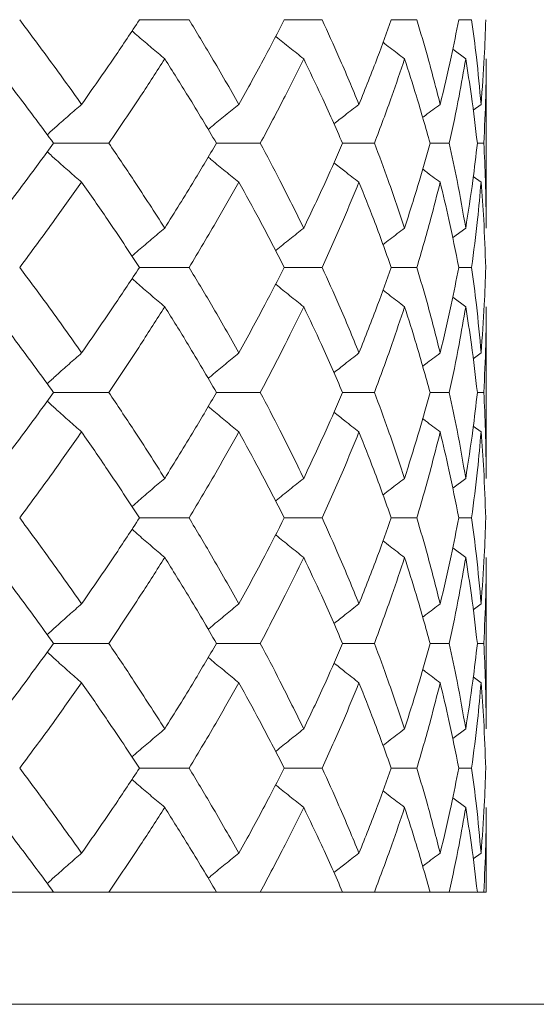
# Model space of a CAD drawing. Header units: inches. Extents: x 1.4 to 30, y 0.7 to 21.5.
# Tile 59 of 93: x 13.436 to 13.585, y 17.285 to 17.569. Entities that reach past the tile are written whole.
import ezdxf

# ---------------------------------------------------------------- set-up
doc = ezdxf.new("R2010")
doc.units = ezdxf.units.IN
doc.header["$MEASUREMENT"] = 0

msp = doc.modelspace()

# ---------------------------------------------------------------- linework, layer by layer
at = {"color": 7, "linetype": 'Continuous', "lineweight": 15}
for p, q in [((13.47075, 17.56868), (13.48506, 17.56868)), ((13.51253, 17.56868), (13.52346, 17.56868)), ((13.5434, 17.56868), (13.55079, 17.56868)), ((13.56288, 17.56868), (13.5666, 17.56868)), ((13.56489, 17.5574), (13.56115, 17.56017)), ((13.5708, 17.50852), (13.5708, 17.5574)), ((13.56932, 17.54423), (13.56705, 17.54256)), ((13.44596, 17.53301), (13.46188, 17.53301)), ((13.49296, 17.53301), (13.50561, 17.53301)), ((13.52936, 17.53301), (13.53854, 17.53301)), ((13.55459, 17.53301), (13.56015, 17.53301)), ((13.56824, 17.53301), (13.57011, 17.53301)), ((13.56932, 17.52176), (13.56708, 17.52341)), ((13.56489, 17.50852), (13.56112, 17.50572)), ((13.47075, 17.49719), (13.48506, 17.49719)), ((13.51253, 17.49719), (13.52346, 17.49719)), ((13.5434, 17.49719), (13.55079, 17.49719)), ((13.56288, 17.49719), (13.5666, 17.49719)), ((13.56489, 17.48583), (13.56115, 17.48863)), ((13.5708, 17.4363), (13.5708, 17.48583)), ((13.56932, 17.47249), (13.56705, 17.4708)), ((13.44596, 17.4611), (13.46188, 17.4611)), ((13.49296, 17.4611), (13.50561, 17.4611)), ((13.52936, 17.4611), (13.53854, 17.4611)), ((13.55459, 17.4611), (13.56015, 17.4611)), ((13.56824, 17.4611), (13.57011, 17.4611)), ((13.56932, 17.44969), (13.56708, 17.45136)), ((13.56489, 17.4363), (13.56113, 17.43348)), ((13.47075, 17.42488), (13.48506, 17.42488)), ((13.51253, 17.42488), (13.52346, 17.42488)), ((13.5434, 17.42488), (13.55079, 17.42488)), ((13.56288, 17.42488), (13.5666, 17.42488)), ((13.56489, 17.41346), (13.56115, 17.41627)), ((13.5708, 17.36398), (13.5708, 17.41346)), ((13.56932, 17.40008), (13.56705, 17.39839)), ((13.44596, 17.38868), (13.46188, 17.38868)), ((13.49296, 17.38868), (13.50561, 17.38868)), ((13.52936, 17.38868), (13.53854, 17.38868)), ((13.55459, 17.38868), (13.56015, 17.38868)), ((13.56824, 17.38868), (13.57011, 17.38868)), ((13.56932, 17.3773), (13.56708, 17.37897)), ((13.56489, 17.36398), (13.56113, 17.36117)), ((13.47075, 17.35265), (13.48506, 17.35265)), ((13.51253, 17.35265), (13.52346, 17.35265)), ((13.5434, 17.35265), (13.55079, 17.35265)), ((13.56288, 17.35265), (13.5666, 17.35265)), ((13.56489, 17.34134), (13.56115, 17.34412)), ((13.5708, 17.31691), (13.5708, 17.34134)), ((13.56932, 17.32813), (13.56705, 17.32646)), ((13.40804, 17.31691), (13.44596, 17.31691)), ((13.44596, 17.31691), (13.46188, 17.31691)), ((13.46188, 17.31691), (13.49296, 17.31691)), ((13.49296, 17.31691), (13.50561, 17.31691)), ((13.50561, 17.31691), (13.52936, 17.31691)), ((13.52936, 17.31691), (13.53854, 17.31691)), ((13.53854, 17.31691), (13.55459, 17.31691)), ((13.55459, 17.31691), (13.56015, 17.31691)), ((13.56015, 17.31691), (13.56824, 17.31691)), ((13.56824, 17.31691), (13.57011, 17.31691)), ((13.57011, 17.31691), (13.5708, 17.31691)), ((13.20874, 17.2845), (13.7426, 17.2845))]:
    msp.add_line(p, q, dxfattribs=at)
for points, knots in [([(13.45405, 17.54423), (13.45079, 17.54878), (13.44496, 17.55691), (13.43886, 17.56508), (13.43617, 17.56868)], [0, 0, 0, 0, 0.559215, 1, 1, 1, 1]), ([(13.45405, 17.54423), (13.45724, 17.54878), (13.46296, 17.55691), (13.46836, 17.56508), (13.47075, 17.56868)], [0, 0, 0, 0, 0.559215, 1, 1, 1, 1]), ([(13.49942, 17.54423), (13.49682, 17.54878), (13.49218, 17.55691), (13.48724, 17.56508), (13.48506, 17.56868)], [0, 0, 0, 0, 0.559215, 1, 1, 1, 1]), ([(13.49942, 17.54423), (13.50195, 17.54878), (13.50648, 17.55691), (13.51068, 17.56508), (13.51253, 17.56868)], [0, 0, 0, 0, 0.559215, 1, 1, 1, 1]), ([(13.53409, 17.54423), (13.5322, 17.54878), (13.52881, 17.55691), (13.5251, 17.56508), (13.52346, 17.56868)], [0, 0, 0, 0, 0.559215, 1, 1, 1, 1]), ([(13.53409, 17.54423), (13.53592, 17.54878), (13.53918, 17.55691), (13.54211, 17.56508), (13.5434, 17.56868)], [0, 0, 0, 0, 0.559215, 1, 1, 1, 1]), ([(13.55752, 17.54423), (13.55635, 17.54878), (13.55427, 17.55691), (13.55185, 17.56508), (13.55079, 17.56868)], [0, 0, 0, 0, 0.559215, 1, 1, 1, 1]), ([(13.55752, 17.54423), (13.55861, 17.54878), (13.56056, 17.55691), (13.56217, 17.56508), (13.56288, 17.56868)], [0, 0, 0, 0, 0.559215, 1, 1, 1, 1]), ([(13.56932, 17.54423), (13.56891, 17.54878), (13.56816, 17.55691), (13.56708, 17.56508), (13.5666, 17.56868)], [0, 0, 0, 0, 0.559215, 1, 1, 1, 1]), ([(13.56932, 17.54423), (13.56966, 17.54878), (13.57027, 17.55691), (13.57054, 17.56508), (13.57065, 17.56868)], [0, 0, 0, 0, 0.559215, 1, 1, 1, 1]), ([(13.47803, 17.5574), (13.47677, 17.55846), (13.47425, 17.56057), (13.4711, 17.56325), (13.46922, 17.56489), (13.46859, 17.56545)], [0, 0, 0, 0, 0.398138, 0.796276, 1, 1, 1, 1]), ([(13.51813, 17.5574), (13.51679, 17.55846), (13.51412, 17.56057), (13.51142, 17.56273), (13.51006, 17.56384), (13.51003, 17.56387)], [0, 0, 0, 0, 0.493162, 0.986324, 1, 1, 1, 1]), ([(13.54724, 17.5574), (13.54584, 17.55845), (13.54376, 17.56002), (13.5417, 17.56162), (13.54102, 17.56215)], [0, 0, 0, 0, 0.670617, 1, 1, 1, 1]), ([(13.44596, 17.53301), (13.44261, 17.53756), (13.43661, 17.54568), (13.43033, 17.55382), (13.42756, 17.5574)], [0, 0, 0, 0, 0.559555, 1, 1, 1, 1]), ([(13.46188, 17.53301), (13.46498, 17.53756), (13.47051, 17.54568), (13.47573, 17.55382), (13.47803, 17.5574)], [0, 0, 0, 0, 0.559555, 1, 1, 1, 1]), ([(13.49296, 17.53301), (13.49026, 17.53756), (13.48543, 17.54568), (13.48029, 17.55382), (13.47803, 17.5574)], [0, 0, 0, 0, 0.559555, 1, 1, 1, 1]), ([(13.50561, 17.53301), (13.50803, 17.53756), (13.51236, 17.54568), (13.51637, 17.55382), (13.51813, 17.5574)], [0, 0, 0, 0, 0.559555, 1, 1, 1, 1]), ([(13.52936, 17.53301), (13.52735, 17.53756), (13.52377, 17.54568), (13.51985, 17.55382), (13.51813, 17.5574)], [0, 0, 0, 0, 0.559555, 1, 1, 1, 1]), ([(13.53854, 17.53301), (13.54025, 17.53756), (13.54332, 17.54568), (13.54604, 17.55382), (13.54724, 17.5574)], [0, 0, 0, 0, 0.559555, 1, 1, 1, 1]), ([(13.55459, 17.53301), (13.55331, 17.53756), (13.55102, 17.54568), (13.54839, 17.55382), (13.54724, 17.5574)], [0, 0, 0, 0, 0.559555, 1, 1, 1, 1]), ([(13.56015, 17.53301), (13.56113, 17.53756), (13.56287, 17.54568), (13.56427, 17.55382), (13.56489, 17.5574)], [0, 0, 0, 0, 0.559555, 1, 1, 1, 1]), ([(13.56824, 17.53301), (13.56771, 17.53756), (13.56675, 17.54568), (13.56546, 17.55382), (13.56489, 17.5574)], [0, 0, 0, 0, 0.559555, 1, 1, 1, 1]), ([(13.57011, 17.53301), (13.57033, 17.53756), (13.57073, 17.54568), (13.57078, 17.55382), (13.5708, 17.5574)], [0, 0, 0, 0, 0.559555, 1, 1, 1, 1]), ([(13.45405, 17.54423), (13.45283, 17.54318), (13.45039, 17.54107), (13.44708, 17.53816), (13.445, 17.53628), (13.44412, 17.53548)], [0, 0, 0, 0, 0.3654796, 0.73096, 1, 1, 1, 1]), ([(13.49942, 17.54423), (13.49812, 17.54318), (13.49551, 17.54107), (13.49256, 17.53866), (13.49092, 17.53728), (13.49057, 17.53699)], [0, 0, 0, 0, 0.439991, 0.879984, 1, 1, 1, 1]), ([(13.53409, 17.54423), (13.53272, 17.54318), (13.53029, 17.54132), (13.52789, 17.53943), (13.52685, 17.53861)], [0, 0, 0, 0, 0.565768, 1, 1, 1, 1]), ([(13.55752, 17.54423), (13.5561, 17.54318), (13.5544, 17.54193), (13.55272, 17.54065), (13.55244, 17.54044)], [0, 0, 0, 0, 0.8353672, 1, 1, 1, 1]), ([(13.42756, 17.50852), (13.43108, 17.5131), (13.43734, 17.52128), (13.44333, 17.52943), (13.44596, 17.53301)], [0, 0, 0, 0, 0.560736, 1, 1, 1, 1]), ([(13.47803, 17.50852), (13.4751, 17.5131), (13.46986, 17.52128), (13.46432, 17.52943), (13.46188, 17.53301)], [0, 0, 0, 0, 0.560736, 1, 1, 1, 1]), ([(13.47803, 17.50852), (13.4809, 17.5131), (13.48602, 17.52128), (13.49084, 17.52943), (13.49296, 17.53301)], [0, 0, 0, 0, 0.560736, 1, 1, 1, 1]), ([(13.51813, 17.50852), (13.51588, 17.5131), (13.51186, 17.52128), (13.50752, 17.52943), (13.50561, 17.53301)], [0, 0, 0, 0, 0.560736, 1, 1, 1, 1]), ([(13.51813, 17.50852), (13.52032, 17.5131), (13.52421, 17.52128), (13.52779, 17.52943), (13.52936, 17.53301)], [0, 0, 0, 0, 0.560736, 1, 1, 1, 1]), ([(13.54724, 17.50852), (13.5457, 17.5131), (13.54297, 17.52128), (13.53989, 17.52943), (13.53854, 17.53301)], [0, 0, 0, 0, 0.560736, 1, 1, 1, 1]), ([(13.54724, 17.50852), (13.5487, 17.5131), (13.55131, 17.52128), (13.55359, 17.52943), (13.55459, 17.53301)], [0, 0, 0, 0, 0.560736, 1, 1, 1, 1]), ([(13.56489, 17.50852), (13.56409, 17.5131), (13.56268, 17.52128), (13.56093, 17.52943), (13.56015, 17.53301)], [0, 0, 0, 0, 0.560736, 1, 1, 1, 1]), ([(13.56489, 17.50852), (13.56561, 17.5131), (13.56689, 17.52128), (13.56783, 17.52943), (13.56824, 17.53301)], [0, 0, 0, 0, 0.560736, 1, 1, 1, 1]), ([(13.5708, 17.50852), (13.57076, 17.5131), (13.5707, 17.52128), (13.57029, 17.52943), (13.57011, 17.53301)], [0, 0, 0, 0, 0.560736, 1, 1, 1, 1]), ([(13.45405, 17.52176), (13.45283, 17.52281), (13.4504, 17.52492), (13.44709, 17.52785), (13.44501, 17.52973), (13.44413, 17.53053)], [0, 0, 0, 0, 0.365192, 0.730384, 1, 1, 1, 1]), ([(13.49942, 17.52176), (13.49812, 17.52281), (13.49551, 17.52493), (13.49257, 17.52735), (13.49093, 17.52873), (13.49058, 17.52902)], [0, 0, 0, 0, 0.439842, 0.879683, 1, 1, 1, 1]), ([(13.53409, 17.52176), (13.53272, 17.52281), (13.5303, 17.52467), (13.5279, 17.52657), (13.52686, 17.52739)], [0, 0, 0, 0, 0.566037, 1, 1, 1, 1]), ([(13.55752, 17.52176), (13.5561, 17.52281), (13.55441, 17.52407), (13.55273, 17.52534), (13.55246, 17.52555)], [0, 0, 0, 0, 0.837436, 1, 1, 1, 1]), ([(13.43617, 17.49719), (13.43959, 17.50179), (13.44568, 17.50999), (13.45149, 17.51817), (13.45405, 17.52176)], [0, 0, 0, 0, 0.5606451, 1, 1, 1, 1]), ([(13.47075, 17.49719), (13.46771, 17.50179), (13.46229, 17.50999), (13.45656, 17.51817), (13.45405, 17.52176)], [0, 0, 0, 0, 0.560645, 1, 1, 1, 1]), ([(13.48506, 17.49719), (13.48782, 17.50179), (13.49276, 17.50999), (13.49739, 17.51817), (13.49942, 17.52176)], [0, 0, 0, 0, 0.560645, 1, 1, 1, 1]), ([(13.51253, 17.49719), (13.51017, 17.50179), (13.50595, 17.50999), (13.50141, 17.51817), (13.49942, 17.52176)], [0, 0, 0, 0, 0.560645, 1, 1, 1, 1]), ([(13.52346, 17.49719), (13.52554, 17.50179), (13.52923, 17.50999), (13.53261, 17.51817), (13.53409, 17.52176)], [0, 0, 0, 0, 0.560645, 1, 1, 1, 1]), ([(13.5434, 17.49719), (13.54175, 17.50179), (13.53881, 17.50999), (13.53553, 17.51817), (13.53409, 17.52176)], [0, 0, 0, 0, 0.560645, 1, 1, 1, 1]), ([(13.55079, 17.49719), (13.55214, 17.50179), (13.55454, 17.50999), (13.55661, 17.51817), (13.55752, 17.52176)], [0, 0, 0, 0, 0.560645, 1, 1, 1, 1]), ([(13.56288, 17.49719), (13.56197, 17.50179), (13.56035, 17.50999), (13.55838, 17.51817), (13.55752, 17.52176)], [0, 0, 0, 0, 0.560645, 1, 1, 1, 1]), ([(13.5666, 17.49719), (13.5672, 17.50179), (13.56827, 17.50999), (13.569, 17.51817), (13.56932, 17.52176)], [0, 0, 0, 0, 0.560645, 1, 1, 1, 1]), ([(13.57065, 17.49719), (13.5705, 17.50179), (13.57022, 17.50999), (13.56959, 17.51817), (13.56932, 17.52176)], [0, 0, 0, 0, 0.5606451, 1, 1, 1, 1]), ([(13.47803, 17.50852), (13.47677, 17.50746), (13.47425, 17.50534), (13.4711, 17.50265), (13.46922, 17.50099), (13.46858, 17.50043)], [0, 0, 0, 0, 0.3972171, 0.7944343, 1, 1, 1, 1]), ([(13.51813, 17.50852), (13.5168, 17.50746), (13.51413, 17.50534), (13.51142, 17.50317), (13.51006, 17.50204), (13.51002, 17.50201)], [0, 0, 0, 0, 0.491681, 0.983362, 1, 1, 1, 1]), ([(13.54724, 17.50852), (13.54584, 17.50746), (13.54376, 17.50588), (13.54169, 17.50427), (13.541, 17.50373)], [0, 0, 0, 0, 0.667665, 1, 1, 1, 1]), ([(13.45405, 17.47249), (13.45079, 17.47711), (13.44497, 17.48535), (13.43886, 17.49357), (13.43617, 17.49719)], [0, 0, 0, 0, 0.560447, 1, 1, 1, 1]), ([(13.45405, 17.47249), (13.45724, 17.47711), (13.46295, 17.48535), (13.46837, 17.49357), (13.47075, 17.49719)], [0, 0, 0, 0, 0.560447, 1, 1, 1, 1]), ([(13.49942, 17.47249), (13.49682, 17.47711), (13.49219, 17.48535), (13.48723, 17.49357), (13.48506, 17.49719)], [0, 0, 0, 0, 0.560447, 1, 1, 1, 1]), ([(13.49942, 17.47249), (13.50195, 17.47711), (13.50647, 17.48535), (13.51068, 17.49357), (13.51253, 17.49719)], [0, 0, 0, 0, 0.560447, 1, 1, 1, 1]), ([(13.53409, 17.47249), (13.5322, 17.47711), (13.52881, 17.48535), (13.5251, 17.49357), (13.52346, 17.49719)], [0, 0, 0, 0, 0.560447, 1, 1, 1, 1]), ([(13.53409, 17.47249), (13.53592, 17.47711), (13.53918, 17.48535), (13.54211, 17.49357), (13.5434, 17.49719)], [0, 0, 0, 0, 0.560447, 1, 1, 1, 1]), ([(13.55752, 17.47249), (13.55635, 17.47711), (13.55427, 17.48535), (13.55185, 17.49357), (13.55079, 17.49719)], [0, 0, 0, 0, 0.560447, 1, 1, 1, 1]), ([(13.55752, 17.47249), (13.55861, 17.47711), (13.56056, 17.48535), (13.56217, 17.49357), (13.56288, 17.49719)], [0, 0, 0, 0, 0.560447, 1, 1, 1, 1]), ([(13.56932, 17.47249), (13.56891, 17.47711), (13.56817, 17.48535), (13.56708, 17.49357), (13.5666, 17.49719)], [0, 0, 0, 0, 0.560447, 1, 1, 1, 1]), ([(13.56932, 17.47249), (13.56966, 17.47711), (13.57027, 17.48535), (13.57054, 17.49357), (13.57065, 17.49719)], [0, 0, 0, 0, 0.560447, 1, 1, 1, 1]), ([(13.47803, 17.48583), (13.47677, 17.4869), (13.47426, 17.48902), (13.47111, 17.49172), (13.46923, 17.49337), (13.46859, 17.49394)], [0, 0, 0, 0, 0.3971507, 0.7943014, 1, 1, 1, 1]), ([(13.51813, 17.48583), (13.5168, 17.4869), (13.51413, 17.48902), (13.51143, 17.49119), (13.51007, 17.49232), (13.51003, 17.49235)], [0, 0, 0, 0, 0.491908, 0.983816, 1, 1, 1, 1]), ([(13.54724, 17.48583), (13.54585, 17.48689), (13.54377, 17.48848), (13.5417, 17.49009), (13.54102, 17.49062)], [0, 0, 0, 0, 0.668838, 1, 1, 1, 1]), ([(13.44596, 17.4611), (13.4426, 17.46572), (13.43661, 17.47397), (13.43033, 17.48221), (13.42756, 17.48583)], [0, 0, 0, 0, 0.560356, 1, 1, 1, 1]), ([(13.46188, 17.4611), (13.46498, 17.46572), (13.4705, 17.47397), (13.47573, 17.48221), (13.47803, 17.48583)], [0, 0, 0, 0, 0.560356, 1, 1, 1, 1]), ([(13.49296, 17.4611), (13.49026, 17.46572), (13.48543, 17.47397), (13.48029, 17.48221), (13.47803, 17.48583)], [0, 0, 0, 0, 0.560356, 1, 1, 1, 1]), ([(13.50561, 17.4611), (13.50804, 17.46572), (13.51236, 17.47397), (13.51637, 17.48221), (13.51813, 17.48583)], [0, 0, 0, 0, 0.560356, 1, 1, 1, 1]), ([(13.52936, 17.4611), (13.52735, 17.46572), (13.52377, 17.47397), (13.51985, 17.48221), (13.51813, 17.48583)], [0, 0, 0, 0, 0.560356, 1, 1, 1, 1]), ([(13.53854, 17.4611), (13.54026, 17.46572), (13.54331, 17.47397), (13.54604, 17.48221), (13.54724, 17.48583)], [0, 0, 0, 0, 0.560356, 1, 1, 1, 1]), ([(13.55459, 17.4611), (13.55331, 17.46572), (13.55102, 17.47397), (13.54839, 17.48221), (13.54724, 17.48583)], [0, 0, 0, 0, 0.560356, 1, 1, 1, 1]), ([(13.56015, 17.4611), (13.56113, 17.46572), (13.56287, 17.47397), (13.56427, 17.48221), (13.56489, 17.48583)], [0, 0, 0, 0, 0.5603557, 1, 1, 1, 1]), ([(13.56824, 17.4611), (13.56771, 17.46572), (13.56676, 17.47397), (13.56546, 17.48221), (13.56489, 17.48583)], [0, 0, 0, 0, 0.560356, 1, 1, 1, 1]), ([(13.57011, 17.4611), (13.57033, 17.46572), (13.57073, 17.47397), (13.57078, 17.48221), (13.5708, 17.48583)], [0, 0, 0, 0, 0.560356, 1, 1, 1, 1]), ([(13.45405, 17.47249), (13.45284, 17.47143), (13.45041, 17.46931), (13.4471, 17.46635), (13.44502, 17.46443), (13.44412, 17.46361)], [0, 0, 0, 0, 0.363379, 0.726758, 1, 1, 1, 1]), ([(13.49942, 17.47249), (13.49812, 17.47143), (13.49553, 17.46931), (13.49258, 17.46685), (13.49094, 17.46545), (13.49057, 17.46513)], [0, 0, 0, 0, 0.437465, 0.87493, 1, 1, 1, 1]), ([(13.53409, 17.47249), (13.53273, 17.47143), (13.5303, 17.46955), (13.5279, 17.46763), (13.52685, 17.46679)], [0, 0, 0, 0, 0.562516, 1, 1, 1, 1]), ([(13.55752, 17.47249), (13.5561, 17.47143), (13.55441, 17.47016), (13.55272, 17.46886), (13.55244, 17.46864)], [0, 0, 0, 0, 0.830538, 1, 1, 1, 1]), ([(13.42756, 17.4363), (13.43107, 17.44093), (13.43734, 17.4492), (13.44333, 17.45746), (13.44596, 17.4611)], [0, 0, 0, 0, 0.560157, 1, 1, 1, 1]), ([(13.47803, 17.4363), (13.4751, 17.44093), (13.46986, 17.4492), (13.46432, 17.45746), (13.46188, 17.4611)], [0, 0, 0, 0, 0.560157, 1, 1, 1, 1]), ([(13.47803, 17.4363), (13.4809, 17.44093), (13.48603, 17.4492), (13.49084, 17.45746), (13.49296, 17.4611)], [0, 0, 0, 0, 0.560157, 1, 1, 1, 1]), ([(13.51813, 17.4363), (13.51588, 17.44093), (13.51186, 17.4492), (13.50752, 17.45746), (13.50561, 17.4611)], [0, 0, 0, 0, 0.560157, 1, 1, 1, 1]), ([(13.51813, 17.4363), (13.52032, 17.44093), (13.52422, 17.4492), (13.52779, 17.45746), (13.52936, 17.4611)], [0, 0, 0, 0, 0.560157, 1, 1, 1, 1]), ([(13.54724, 17.4363), (13.5457, 17.44093), (13.54297, 17.4492), (13.53989, 17.45746), (13.53854, 17.4611)], [0, 0, 0, 0, 0.560157, 1, 1, 1, 1]), ([(13.54724, 17.4363), (13.5487, 17.44093), (13.55131, 17.4492), (13.55359, 17.45746), (13.55459, 17.4611)], [0, 0, 0, 0, 0.560157, 1, 1, 1, 1]), ([(13.56489, 17.4363), (13.5641, 17.44093), (13.56268, 17.4492), (13.56093, 17.45746), (13.56015, 17.4611)], [0, 0, 0, 0, 0.560157, 1, 1, 1, 1]), ([(13.56489, 17.4363), (13.56561, 17.44093), (13.56689, 17.4492), (13.56783, 17.45746), (13.56824, 17.4611)], [0, 0, 0, 0, 0.560157, 1, 1, 1, 1]), ([(13.5708, 17.4363), (13.57076, 17.44093), (13.5707, 17.4492), (13.57029, 17.45746), (13.57011, 17.4611)], [0, 0, 0, 0, 0.560157, 1, 1, 1, 1]), ([(13.45405, 17.44969), (13.45284, 17.45075), (13.45042, 17.45288), (13.44711, 17.45584), (13.44502, 17.45776), (13.44413, 17.45858)], [0, 0, 0, 0, 0.363397, 0.726794, 1, 1, 1, 1]), ([(13.49942, 17.44969), (13.49812, 17.45075), (13.49553, 17.45288), (13.49258, 17.45534), (13.49095, 17.45674), (13.49058, 17.45705)], [0, 0, 0, 0, 0.437701, 0.875401, 1, 1, 1, 1]), ([(13.53409, 17.44969), (13.53273, 17.45075), (13.53031, 17.45264), (13.52791, 17.45456), (13.52686, 17.45539)], [0, 0, 0, 0, 0.5633287, 1, 1, 1, 1]), ([(13.55752, 17.44969), (13.55611, 17.45075), (13.55441, 17.45202), (13.55274, 17.45332), (13.55246, 17.45353)], [0, 0, 0, 0, 0.833515, 1, 1, 1, 1]), ([(13.43617, 17.42488), (13.43959, 17.42951), (13.44568, 17.43778), (13.45149, 17.44605), (13.45405, 17.44969)], [0, 0, 0, 0, 0.560066, 1, 1, 1, 1]), ([(13.47075, 17.42488), (13.46771, 17.42951), (13.46228, 17.43778), (13.45656, 17.44605), (13.45405, 17.44969)], [0, 0, 0, 0, 0.560066, 1, 1, 1, 1]), ([(13.48506, 17.42488), (13.48782, 17.42951), (13.49276, 17.43778), (13.49739, 17.44605), (13.49942, 17.44969)], [0, 0, 0, 0, 0.560066, 1, 1, 1, 1]), ([(13.51253, 17.42488), (13.51017, 17.42951), (13.50595, 17.43778), (13.50142, 17.44605), (13.49942, 17.44969)], [0, 0, 0, 0, 0.560066, 1, 1, 1, 1]), ([(13.52346, 17.42488), (13.52554, 17.42951), (13.52924, 17.43778), (13.53261, 17.44605), (13.53409, 17.44969)], [0, 0, 0, 0, 0.560066, 1, 1, 1, 1]), ([(13.5434, 17.42488), (13.54175, 17.42951), (13.53881, 17.43778), (13.53553, 17.44605), (13.53409, 17.44969)], [0, 0, 0, 0, 0.560066, 1, 1, 1, 1]), ([(13.55079, 17.42488), (13.55214, 17.42951), (13.55454, 17.43778), (13.55661, 17.44605), (13.55752, 17.44969)], [0, 0, 0, 0, 0.560066, 1, 1, 1, 1]), ([(13.56288, 17.42488), (13.56197, 17.42951), (13.56035, 17.43778), (13.55838, 17.44605), (13.55752, 17.44969)], [0, 0, 0, 0, 0.560066, 1, 1, 1, 1]), ([(13.5666, 17.42488), (13.5672, 17.42951), (13.56827, 17.43778), (13.569, 17.44605), (13.56932, 17.44969)], [0, 0, 0, 0, 0.560066, 1, 1, 1, 1]), ([(13.57065, 17.42488), (13.5705, 17.42951), (13.57022, 17.43778), (13.5696, 17.44605), (13.56932, 17.44969)], [0, 0, 0, 0, 0.560066, 1, 1, 1, 1]), ([(13.47803, 17.4363), (13.47677, 17.43524), (13.47426, 17.43311), (13.47111, 17.43039), (13.46923, 17.42872), (13.46858, 17.42815)], [0, 0, 0, 0, 0.396061, 0.792122, 1, 1, 1, 1]), ([(13.51813, 17.4363), (13.5168, 17.43524), (13.51414, 17.43311), (13.51143, 17.43092), (13.51007, 17.42978), (13.51002, 17.42974)], [0, 0, 0, 0, 0.4902524, 0.9805048, 1, 1, 1, 1]), ([(13.54724, 17.4363), (13.54585, 17.43524), (13.54376, 17.43364), (13.54169, 17.43202), (13.541, 17.43148)], [0, 0, 0, 0, 0.665715, 1, 1, 1, 1]), ([(13.45405, 17.40008), (13.45079, 17.40471), (13.44497, 17.41297), (13.43886, 17.42124), (13.43617, 17.42488)], [0, 0, 0, 0, 0.559867, 1, 1, 1, 1]), ([(13.45405, 17.40008), (13.45724, 17.40471), (13.46295, 17.41297), (13.46836, 17.42124), (13.47075, 17.42488)], [0, 0, 0, 0, 0.559867, 1, 1, 1, 1]), ([(13.49942, 17.40008), (13.49682, 17.40471), (13.49218, 17.41297), (13.48723, 17.42124), (13.48506, 17.42488)], [0, 0, 0, 0, 0.559867, 1, 1, 1, 1]), ([(13.49942, 17.40008), (13.50195, 17.40471), (13.50647, 17.41297), (13.51068, 17.42124), (13.51253, 17.42488)], [0, 0, 0, 0, 0.559867, 1, 1, 1, 1]), ([(13.53409, 17.40008), (13.5322, 17.40471), (13.52881, 17.41297), (13.5251, 17.42124), (13.52346, 17.42488)], [0, 0, 0, 0, 0.559867, 1, 1, 1, 1]), ([(13.53409, 17.40008), (13.53592, 17.40471), (13.53918, 17.41297), (13.54211, 17.42124), (13.5434, 17.42488)], [0, 0, 0, 0, 0.559867, 1, 1, 1, 1]), ([(13.55752, 17.40008), (13.55635, 17.40471), (13.55427, 17.41297), (13.55185, 17.42124), (13.55079, 17.42488)], [0, 0, 0, 0, 0.559867, 1, 1, 1, 1]), ([(13.55752, 17.40008), (13.55861, 17.40471), (13.56056, 17.41297), (13.56217, 17.42124), (13.56288, 17.42488)], [0, 0, 0, 0, 0.559867, 1, 1, 1, 1]), ([(13.56932, 17.40008), (13.56891, 17.40471), (13.56817, 17.41297), (13.56708, 17.42124), (13.5666, 17.42488)], [0, 0, 0, 0, 0.559867, 1, 1, 1, 1]), ([(13.56932, 17.40008), (13.56966, 17.40471), (13.57027, 17.41297), (13.57054, 17.42124), (13.57065, 17.42488)], [0, 0, 0, 0, 0.559867, 1, 1, 1, 1]), ([(13.47803, 17.41346), (13.47677, 17.41453), (13.47426, 17.41666), (13.47111, 17.41937), (13.46923, 17.42104), (13.46859, 17.42161)], [0, 0, 0, 0, 0.396336, 0.792673, 1, 1, 1, 1]), ([(13.51813, 17.41346), (13.5168, 17.41453), (13.51414, 17.41666), (13.51144, 17.41884), (13.51008, 17.41998), (13.51003, 17.42002)], [0, 0, 0, 0, 0.490924, 0.981849, 1, 1, 1, 1]), ([(13.54724, 17.41346), (13.54585, 17.41452), (13.54377, 17.41612), (13.54171, 17.41773), (13.54102, 17.41827)], [0, 0, 0, 0, 0.667547, 1, 1, 1, 1]), ([(13.44596, 17.38868), (13.44261, 17.3933), (13.43661, 17.40156), (13.43033, 17.40982), (13.42756, 17.41346)], [0, 0, 0, 0, 0.559775, 1, 1, 1, 1]), ([(13.46188, 17.38868), (13.46498, 17.3933), (13.4705, 17.40156), (13.47573, 17.40982), (13.47803, 17.41346)], [0, 0, 0, 0, 0.559775, 1, 1, 1, 1]), ([(13.49296, 17.38868), (13.49026, 17.3933), (13.48543, 17.40156), (13.48029, 17.40982), (13.47803, 17.41346)], [0, 0, 0, 0, 0.559775, 1, 1, 1, 1]), ([(13.50561, 17.38868), (13.50803, 17.3933), (13.51236, 17.40156), (13.51637, 17.40982), (13.51813, 17.41346)], [0, 0, 0, 0, 0.559775, 1, 1, 1, 1]), ([(13.52936, 17.38868), (13.52735, 17.3933), (13.52377, 17.40156), (13.51985, 17.40982), (13.51813, 17.41346)], [0, 0, 0, 0, 0.559775, 1, 1, 1, 1]), ([(13.53854, 17.38868), (13.54026, 17.3933), (13.54331, 17.40156), (13.54604, 17.40982), (13.54724, 17.41346)], [0, 0, 0, 0, 0.559775, 1, 1, 1, 1]), ([(13.55459, 17.38868), (13.55331, 17.3933), (13.55102, 17.40156), (13.54839, 17.40982), (13.54724, 17.41346)], [0, 0, 0, 0, 0.559775, 1, 1, 1, 1]), ([(13.56015, 17.38868), (13.56113, 17.3933), (13.56287, 17.40156), (13.56427, 17.40982), (13.56489, 17.41346)], [0, 0, 0, 0, 0.559775, 1, 1, 1, 1]), ([(13.56824, 17.38868), (13.56771, 17.3933), (13.56675, 17.40156), (13.56546, 17.40982), (13.56489, 17.41346)], [0, 0, 0, 0, 0.559775, 1, 1, 1, 1]), ([(13.57011, 17.38868), (13.57033, 17.3933), (13.57073, 17.40156), (13.57078, 17.40982), (13.5708, 17.41346)], [0, 0, 0, 0, 0.559775, 1, 1, 1, 1]), ([(13.45405, 17.40008), (13.45284, 17.39902), (13.45042, 17.39689), (13.44711, 17.39393), (13.44502, 17.39202), (13.44412, 17.39119)], [0, 0, 0, 0, 0.363359, 0.726718, 1, 1, 1, 1]), ([(13.49942, 17.40008), (13.49812, 17.39902), (13.49553, 17.39689), (13.49258, 17.39444), (13.49094, 17.39303), (13.49057, 17.39272)], [0, 0, 0, 0, 0.437442, 0.874883, 1, 1, 1, 1]), ([(13.53409, 17.40008), (13.53273, 17.39902), (13.5303, 17.39713), (13.5279, 17.39521), (13.52685, 17.39437)], [0, 0, 0, 0, 0.562473, 1, 1, 1, 1]), ([(13.55752, 17.40008), (13.55611, 17.39902), (13.55441, 17.39774), (13.55273, 17.39645), (13.55244, 17.39623)], [0, 0, 0, 0, 0.8304329, 1, 1, 1, 1]), ([(13.42756, 17.36398), (13.43107, 17.36858), (13.43735, 17.37681), (13.44333, 17.38505), (13.44596, 17.38868)], [0, 0, 0, 0, 0.559577, 1, 1, 1, 1]), ([(13.45405, 17.3773), (13.45283, 17.37836), (13.45041, 17.38048), (13.4471, 17.38344), (13.44502, 17.38535), (13.44413, 17.38617)], [0, 0, 0, 0, 0.363692, 0.727383, 1, 1, 1, 1]), ([(13.47803, 17.36398), (13.4751, 17.36858), (13.46986, 17.37681), (13.46432, 17.38505), (13.46188, 17.38868)], [0, 0, 0, 0, 0.559577, 1, 1, 1, 1]), ([(13.47803, 17.36398), (13.4809, 17.36858), (13.48603, 17.37681), (13.49084, 17.38505), (13.49296, 17.38868)], [0, 0, 0, 0, 0.559577, 1, 1, 1, 1]), ([(13.51813, 17.36398), (13.51588, 17.36858), (13.51186, 17.37681), (13.50752, 17.38505), (13.50561, 17.38868)], [0, 0, 0, 0, 0.559577, 1, 1, 1, 1]), ([(13.51813, 17.36398), (13.52032, 17.36858), (13.52422, 17.37681), (13.52779, 17.38505), (13.52936, 17.38868)], [0, 0, 0, 0, 0.559577, 1, 1, 1, 1]), ([(13.54724, 17.36398), (13.5457, 17.36858), (13.54297, 17.37681), (13.53989, 17.38505), (13.53854, 17.38868)], [0, 0, 0, 0, 0.559577, 1, 1, 1, 1]), ([(13.54724, 17.36398), (13.5487, 17.36858), (13.55131, 17.37681), (13.55359, 17.38505), (13.55459, 17.38868)], [0, 0, 0, 0, 0.559577, 1, 1, 1, 1]), ([(13.56489, 17.36398), (13.5641, 17.36858), (13.56268, 17.37681), (13.56093, 17.38505), (13.56015, 17.38868)], [0, 0, 0, 0, 0.559577, 1, 1, 1, 1]), ([(13.56489, 17.36398), (13.5656, 17.36858), (13.56689, 17.37681), (13.56783, 17.38505), (13.56824, 17.38868)], [0, 0, 0, 0, 0.5595768, 1, 1, 1, 1]), ([(13.5708, 17.36398), (13.57076, 17.36858), (13.5707, 17.37681), (13.57029, 17.38505), (13.57011, 17.38868)], [0, 0, 0, 0, 0.559577, 1, 1, 1, 1]), ([(13.49942, 17.3773), (13.49812, 17.37836), (13.49553, 17.38049), (13.49258, 17.38293), (13.49094, 17.38433), (13.49058, 17.38464)], [0, 0, 0, 0, 0.438063, 0.876126, 1, 1, 1, 1]), ([(13.53409, 17.3773), (13.53273, 17.37836), (13.53031, 17.38024), (13.52791, 17.38215), (13.52686, 17.38299)], [0, 0, 0, 0, 0.56382, 1, 1, 1, 1]), ([(13.55752, 17.3773), (13.5561, 17.37836), (13.55441, 17.37963), (13.55274, 17.38092), (13.55246, 17.38113)], [0, 0, 0, 0, 0.834306, 1, 1, 1, 1]), ([(13.43617, 17.35265), (13.43959, 17.35724), (13.44569, 17.36545), (13.45149, 17.37367), (13.45405, 17.3773)], [0, 0, 0, 0, 0.559485, 1, 1, 1, 1]), ([(13.47075, 17.35265), (13.46771, 17.35724), (13.46228, 17.36545), (13.45656, 17.37367), (13.45405, 17.3773)], [0, 0, 0, 0, 0.559485, 1, 1, 1, 1]), ([(13.48506, 17.35265), (13.48782, 17.35724), (13.49276, 17.36545), (13.49738, 17.37367), (13.49942, 17.3773)], [0, 0, 0, 0, 0.559485, 1, 1, 1, 1]), ([(13.51253, 17.35265), (13.51017, 17.35724), (13.50595, 17.36545), (13.50142, 17.37367), (13.49942, 17.3773)], [0, 0, 0, 0, 0.559485, 1, 1, 1, 1]), ([(13.52346, 17.35265), (13.52554, 17.35724), (13.52924, 17.36545), (13.53261, 17.37367), (13.53409, 17.3773)], [0, 0, 0, 0, 0.559485, 1, 1, 1, 1]), ([(13.5434, 17.35265), (13.54175, 17.35724), (13.53881, 17.36545), (13.53553, 17.37367), (13.53409, 17.3773)], [0, 0, 0, 0, 0.559485, 1, 1, 1, 1]), ([(13.55079, 17.35265), (13.55214, 17.35724), (13.55454, 17.36545), (13.55661, 17.37367), (13.55752, 17.3773)], [0, 0, 0, 0, 0.559485, 1, 1, 1, 1]), ([(13.56288, 17.35265), (13.56197, 17.35724), (13.56035, 17.36545), (13.55838, 17.37367), (13.55752, 17.3773)], [0, 0, 0, 0, 0.559485, 1, 1, 1, 1]), ([(13.5666, 17.35265), (13.5672, 17.35724), (13.56827, 17.36545), (13.569, 17.37367), (13.56932, 17.3773)], [0, 0, 0, 0, 0.559485, 1, 1, 1, 1]), ([(13.57065, 17.35265), (13.5705, 17.35724), (13.57022, 17.36545), (13.5696, 17.37367), (13.56932, 17.3773)], [0, 0, 0, 0, 0.559485, 1, 1, 1, 1]), ([(13.47803, 17.36398), (13.47677, 17.36292), (13.47426, 17.3608), (13.4711, 17.3581), (13.46922, 17.35645), (13.46858, 17.35589)], [0, 0, 0, 0, 0.397178, 0.794355, 1, 1, 1, 1]), ([(13.51813, 17.36398), (13.5168, 17.36292), (13.51413, 17.3608), (13.51142, 17.35862), (13.51006, 17.3575), (13.51002, 17.35746)], [0, 0, 0, 0, 0.49162, 0.983239, 1, 1, 1, 1]), ([(13.54724, 17.36398), (13.54585, 17.36292), (13.54376, 17.36134), (13.54169, 17.35973), (13.54101, 17.35919)], [0, 0, 0, 0, 0.66754, 1, 1, 1, 1]), ([(13.45405, 17.32813), (13.45079, 17.3327), (13.44496, 17.34085), (13.43886, 17.34904), (13.43617, 17.35265)], [0, 0, 0, 0, 0.559287, 1, 1, 1, 1]), ([(13.45405, 17.32813), (13.45724, 17.3327), (13.46296, 17.34085), (13.46836, 17.34904), (13.47075, 17.35265)], [0, 0, 0, 0, 0.559287, 1, 1, 1, 1]), ([(13.49942, 17.32813), (13.49682, 17.3327), (13.49218, 17.34085), (13.48724, 17.34904), (13.48506, 17.35265)], [0, 0, 0, 0, 0.559287, 1, 1, 1, 1]), ([(13.49942, 17.32813), (13.50195, 17.3327), (13.50648, 17.34085), (13.51068, 17.34904), (13.51253, 17.35265)], [0, 0, 0, 0, 0.5592875, 1, 1, 1, 1]), ([(13.53409, 17.32813), (13.5322, 17.3327), (13.52881, 17.34085), (13.5251, 17.34904), (13.52346, 17.35265)], [0, 0, 0, 0, 0.559287, 1, 1, 1, 1]), ([(13.53409, 17.32813), (13.53592, 17.3327), (13.53918, 17.34085), (13.54211, 17.34904), (13.5434, 17.35265)], [0, 0, 0, 0, 0.559287, 1, 1, 1, 1]), ([(13.55752, 17.32813), (13.55635, 17.3327), (13.55427, 17.34085), (13.55185, 17.34904), (13.55079, 17.35265)], [0, 0, 0, 0, 0.559287, 1, 1, 1, 1]), ([(13.55752, 17.32813), (13.55861, 17.3327), (13.56056, 17.34085), (13.56217, 17.34904), (13.56288, 17.35265)], [0, 0, 0, 0, 0.5592875, 1, 1, 1, 1]), ([(13.56932, 17.32813), (13.56891, 17.3327), (13.56816, 17.34085), (13.56708, 17.34904), (13.5666, 17.35265)], [0, 0, 0, 0, 0.559287, 1, 1, 1, 1]), ([(13.56932, 17.32813), (13.56966, 17.3327), (13.57027, 17.34085), (13.57054, 17.34904), (13.57065, 17.35265)], [0, 0, 0, 0, 0.559287, 1, 1, 1, 1]), ([(13.47803, 17.34134), (13.47677, 17.3424), (13.47425, 17.34451), (13.4711, 17.3472), (13.46922, 17.34885), (13.46859, 17.34941)], [0, 0, 0, 0, 0.397796, 0.795592, 1, 1, 1, 1]), ([(13.51813, 17.34134), (13.5168, 17.3424), (13.51412, 17.34451), (13.51142, 17.34668), (13.51006, 17.34779), (13.51003, 17.34783)], [0, 0, 0, 0, 0.492739, 0.985479, 1, 1, 1, 1]), ([(13.54724, 17.34134), (13.54584, 17.3424), (13.54376, 17.34397), (13.5417, 17.34557), (13.54102, 17.3461)], [0, 0, 0, 0, 0.670041, 1, 1, 1, 1]), ([(13.44596, 17.31691), (13.44261, 17.32146), (13.4366, 17.32959), (13.43033, 17.33775), (13.42756, 17.34134)], [0, 0, 0, 0, 0.559197, 1, 1, 1, 1]), ([(13.46188, 17.31691), (13.46497, 17.32146), (13.47051, 17.32959), (13.47573, 17.33775), (13.47803, 17.34134)], [0, 0, 0, 0, 0.559197, 1, 1, 1, 1]), ([(13.49296, 17.31691), (13.49026, 17.32146), (13.48542, 17.32959), (13.48029, 17.33775), (13.47803, 17.34134)], [0, 0, 0, 0, 0.559197, 1, 1, 1, 1]), ([(13.50561, 17.31691), (13.50803, 17.32146), (13.51237, 17.32959), (13.51637, 17.33775), (13.51813, 17.34134)], [0, 0, 0, 0, 0.559197, 1, 1, 1, 1]), ([(13.52936, 17.31691), (13.52735, 17.32146), (13.52376, 17.32959), (13.51986, 17.33775), (13.51813, 17.34134)], [0, 0, 0, 0, 0.559197, 1, 1, 1, 1]), ([(13.53854, 17.31691), (13.54025, 17.32146), (13.54332, 17.32959), (13.54604, 17.33775), (13.54724, 17.34134)], [0, 0, 0, 0, 0.559197, 1, 1, 1, 1]), ([(13.55459, 17.31691), (13.55331, 17.32146), (13.55102, 17.32959), (13.54839, 17.33775), (13.54724, 17.34134)], [0, 0, 0, 0, 0.559197, 1, 1, 1, 1]), ([(13.56015, 17.31691), (13.56113, 17.32146), (13.56287, 17.32959), (13.56427, 17.33775), (13.56489, 17.34134)], [0, 0, 0, 0, 0.559197, 1, 1, 1, 1]), ([(13.56824, 17.31691), (13.56771, 17.32146), (13.56675, 17.32959), (13.56546, 17.33775), (13.56489, 17.34134)], [0, 0, 0, 0, 0.559197, 1, 1, 1, 1]), ([(13.57011, 17.31691), (13.57033, 17.32146), (13.57073, 17.32959), (13.57078, 17.33775), (13.5708, 17.34134)], [0, 0, 0, 0, 0.559197, 1, 1, 1, 1]), ([(13.45405, 17.32813), (13.45283, 17.32708), (13.4504, 17.32497), (13.44709, 17.32206), (13.44501, 17.32018), (13.44412, 17.31938)], [0, 0, 0, 0, 0.365427, 0.730853, 1, 1, 1, 1]), ([(13.49942, 17.32813), (13.49812, 17.32708), (13.49551, 17.32497), (13.49256, 17.32255), (13.49093, 17.32118), (13.49058, 17.32088)], [0, 0, 0, 0, 0.439919, 0.879838, 1, 1, 1, 1]), ([(13.53409, 17.32813), (13.53272, 17.32708), (13.5303, 17.32522), (13.52789, 17.32333), (13.52685, 17.32251)], [0, 0, 0, 0, 0.5656226, 1, 1, 1, 1]), ([(13.55752, 17.32813), (13.5561, 17.32708), (13.5544, 17.32582), (13.55272, 17.32455), (13.55244, 17.32433)], [0, 0, 0, 0, 0.83502, 1, 1, 1, 1])]:
    msp.add_open_spline(points, degree=3, knots=knots, dxfattribs=at)

doc.saveas('drawing.dxf')
